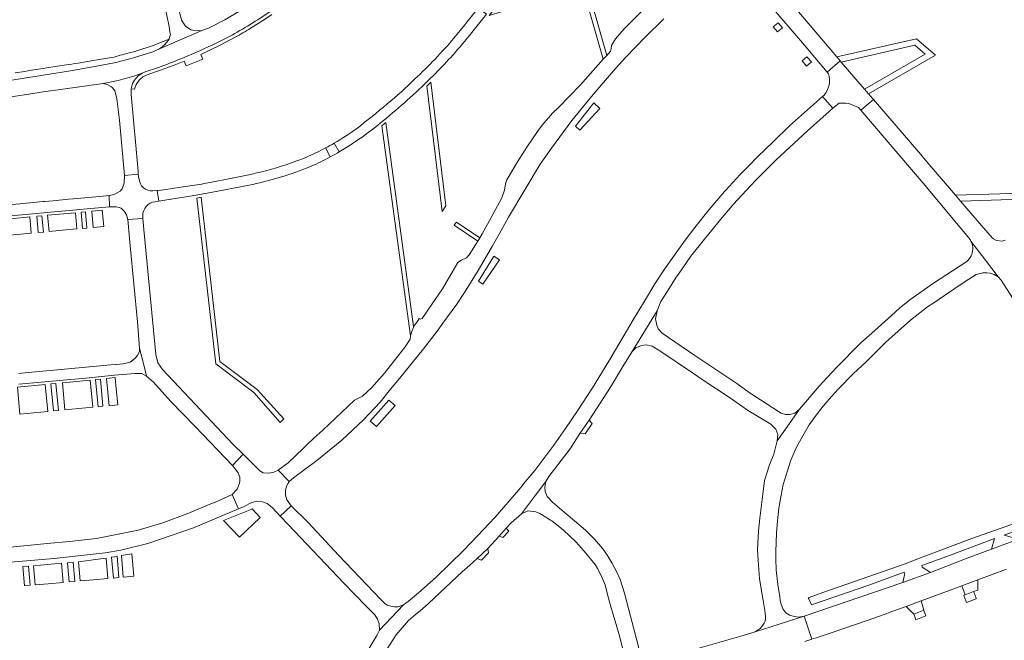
# Model space of a CAD drawing. Extents: x 148869 to 161638, y 453607 to 469810.
# Tile 125 of 256: x 152910 to 153240, y 462040 to 462248. Entities that reach past the tile are written whole.
import ezdxf

# ---------------------------------------------------------------- set-up
doc = ezdxf.new("R2010")
doc.units = 0
for name, color, linetype, lineweight in [('B-RO-VH-VERHARDING_ASFALT-GV', 251, 'CONTINUOUS', 18), ('B-RO-VH-VERHARDING_FUNDERING_ZAND-GV', 251, 'CONTINUOUS', 18), ('B-RO-VH-VERHARDING_STRAATBAKSTEEN-GV', 251, 'CONTINUOUS', 18)]:
    doc.layers.add(name, color=color, linetype=linetype, lineweight=lineweight)

msp = doc.modelspace()

# ---------------------------------------------------------------- linework, layer by layer
at = {"layer": 'B-RO-VH-VERHARDING_ASFALT-GV', "flags": 128}
for points in [[(153151.55, 462264.8), (153151.55, 462264.79), (153172.34, 462240.58), (153180.57, 462230.75), (153184.95, 462234.51), (153183.79, 462235.86), (153181.84, 462238.14), (153167.11, 462255.51), (153165.79, 462257.06), (153165.54, 462257.36), (153160.32, 462263.52), (153130.43, 462298.68), (153125.84, 462303.79), (153125.05, 462304.8), (153121.5, 462308.74), (153116.57, 462314.14)], [(153003.17, 462265.24), (153000, 462262.65), (152999.3, 462262.08), (152997.11, 462260.28), (152990.06, 462255.27), (152982.88, 462250.78), (152978.69, 462248.27), (152973.24, 462245.47), (152971.02, 462244.67), (152971.02, 462244.67), (152956.82, 462238.59), (152954.6, 462237.59), (152948.08, 462235.55), (152942.24, 462234.05), (152936.95, 462232.96), (152927.08, 462231.26), (152893.83, 462225.97), (152893.6, 462225.94), (152889.15, 462225.32), (152889.91, 462219.87), (152913.05, 462223.4), (152917.91, 462224.15), (152923.7, 462224.97), (152937.95, 462226.99)], [(152957.51, 462258.05), (152959.63, 462248.15), (152959.95, 462246.64), (152960.31, 462244.41), (152960.44, 462243.66), (152960.48, 462243.42), (152960.29, 462242.82), (152960.09, 462241.85), (152959.42, 462240.96), (152958.31, 462239.68), (152956.82, 462238.59), (152971.02, 462244.67), (152969.33, 462244.57), (152967.38, 462244.97), (152965.52, 462246.19), (152964.21, 462248.22), (152962.93, 462253.74)], [(153120, 462252.71), (153112.53, 462245.25), (153109.63, 462241.88), (153108.31, 462239.65), (153108.22, 462238.67), (153107.96, 462237.83), (153106.68, 462236.39), (153105.5, 462235.06), (153097.9, 462226.52), (153090.55, 462218.92), (153088.48, 462217), (153085.08, 462213), (153083.54, 462210.87), (153079.87, 462205.6), (153076.77, 462200.66), (153073.26, 462194.72), (153072.77, 462193.31), (153072.45, 462191.26), (153071.6, 462188.69), (153067.82, 462181.87), (153066.21, 462178.88), (153064.98, 462176.6), (153064.13, 462175.21), (153063.48, 462174.16), (153060.62, 462169.51), (153059.67, 462168.51), (153058.05, 462167.82), (153056.82, 462167.02), (153055.19, 462164.36), (153051.64, 462158.2), (153046.73, 462151.06), (153044.83, 462148.19), (153044.32, 462147.99), (153043.86, 462148.25), (153043.15, 462147.16), (153042.69, 462146.55), (153041.97, 462145.55), (153041.96, 462145.22), (153041.37, 462143.84), (153040.92, 462142.47), (153040.87, 462141.29), (153039.13, 462138.68), (153036.73, 462135.64), (153032.2, 462129.89), (153027.95, 462125.11), (153024.83, 462122.24), (153022.14, 462120.81), (153011.58, 462110.8), (153008.51, 462108.09), (153006.26, 462105.92), (153004.93, 462104.64), (153000, 462099.89), (152996.63, 462097.38), (153000.3, 462093.57), (153001.74, 462094.87), (153009.58, 462100.64), (153017.94, 462107.5), (153025.19, 462114.31), (153030.76, 462120.16), (153034.27, 462124.54), (153037.3, 462128.12), (153045.34, 462138.09), (153049.9, 462143.93), (153051.82, 462146.71), (153056.48, 462153.03), (153059.01, 462156.91), (153063.64, 462164.25), (153068.45, 462172.55), (153070.65, 462176.49), (153073.83, 462182.19), (153079.2, 462191.34), (153084.4, 462199.9), (153088.14, 462205.32), (153094.95, 462214.56), (153102.11, 462223.3), (153108.92, 462231.19), (153112.82, 462235.61), (153116.36, 462239.17), (153119.54, 462242.54), (153125.84, 462248.59)], [(153061.45, 462244.05), (153066.38, 462250.2), (153063.67, 462252.31), (153063.18, 462251.7), (153059.77, 462247.47), (153059.1, 462246.64), (153055.5, 462242.19)], [(152987.39, 462245.47), (152990.44, 462247.38)], [(152893.83, 462225.97), (152927.08, 462231.26), (152936.95, 462232.96), (152942.24, 462234.05), (152948.08, 462235.55), (152954.6, 462237.59), (152956.82, 462238.59), (152958.31, 462239.68), (152959.42, 462240.96), (152960.09, 462241.85), (152956.07, 462240.24), (152955.09, 462239.85), (152948.59, 462237.71), (152946.67, 462237.28), (152944.37, 462236.61), (152943.67, 462236.41), (152941.69, 462235.84), (152940.7, 462235.66), (152938.73, 462235.32), (152936.61, 462234.95), (152934.09, 462234.51), (152932.21, 462234.22), (152929.62, 462233.81), (152928.43, 462233.63), (152927.5, 462233.48), (152926.32, 462233.3), (152923.41, 462232.85), (152921.92, 462232.61), (152919.12, 462232.18), (152917.83, 462231.98), (152914.7, 462231.49), (152913.97, 462231.38), (152912.73, 462231.19), (152911.71, 462231.03), (152908.53, 462230.55)], [(152962.35, 462233.37), (152965.12, 462234.49), (152965.78, 462232.9), (152971.36, 462235.14), (152970.67, 462236.73), (152976.94, 462239.75), (152982.2, 462242.5)], [(152955.53, 462231.99), (152952.68, 462231.08)], [(152952.68, 462231.08), (152955.53, 462231.99)], [(153178.96, 462222.58), (153182.44, 462218.65), (153184.56, 462220.34), (153185.85, 462220.42), (153186.91, 462220.32), (153187.8, 462220.22), (153191, 462218.94), (153191.81, 462217.99), (153196.02, 462221.61), (153194.38, 462223.53), (153193.05, 462225.07), (153190.16, 462228.44), (153185.27, 462234.15), (153184.95, 462234.51), (153180.57, 462230.75), (153181.01, 462230.23)], [(152947.37, 462225.22), (152948.51, 462225.04), (152949.08, 462226.63), (152949.98, 462228.07), (152951.24, 462229.19), (152952.74, 462229.92), (152955.56, 462230.84), (152957.46, 462231.49)], [(152937.95, 462226.99), (152939.3, 462226.6), (152940.78, 462225.86), (152941.85, 462224.58), (152942.57, 462221.85), (152943.48, 462214.68), (152945.15, 462196.15), (152949.74, 462196.59), (152949.65, 462197.61), (152947.38, 462223.23)], [(153182.44, 462218.65), (153178.96, 462222.58), (153167.95, 462212.78), (153162.4, 462207.3), (153157.33, 462202.51), (153154.07, 462199.14), (153151.35, 462196.46), (153145.21, 462189.73), (153144.91, 462189.37), (153141.03, 462184.71), (153136.2, 462178.69), (153132.93, 462174.46), (153126.03, 462164.76), (153122.82, 462159.89), (153119.35, 462154.03), (153115.53, 462147.79), (153107.36, 462133.94), (153101.94, 462124.99), (153096.85, 462117.29), (153092.83, 462111.4), (153088.93, 462105.79), (153085.29, 462100.84), (153082.57, 462097.34), (153078.84, 462092.8), (153078.32, 462092.17), (153077.23, 462090.84), (153069.32, 462081.69), (153063.46, 462075.56), (153058.67, 462070.46), (153049.49, 462061.59), (153043.6, 462056.34), (153040.12, 462053.38), (153038.65, 462052.25), (153030.52, 462043.74), (153029.64, 462041.96), (153023.99, 462032.48)], [(153179.49, 462223.05), (153178.96, 462222.58)], [(153240.19, 462174.44), (153239.17, 462174.14), (153237.23, 462174.38), (153236.3, 462174.86), (153235.78, 462175.3), (153225.24, 462187.58), (153223.56, 462189.53), (153213.39, 462201.38), (153211.9, 462203.12), (153196.02, 462221.61), (153191.81, 462217.99), (153212.7, 462193.61), (153227.94, 462175.38)], [(153031.11, 462034.38), (153036.16, 462042.18), (153040.3, 462047.06), (153042.63, 462048.99), (153044.14, 462050.24), (153046.84, 462052.65), (153047.06, 462052.85), (153058.27, 462063.36), (153060.77, 462065.56), (153063.27, 462067.85), (153066.84, 462071.13), (153070.63, 462075.33), (153072.99, 462077.95), (153074.67, 462079.79), (153078.11, 462082.78), (153082.49, 462088.56), (153086.27, 462093.57), (153087.25, 462095.3), (153094.41, 462104.55), (153097.7, 462109.64), (153100.78, 462114.17), (153107.93, 462125.16), (153112.07, 462132.09), (153115.19, 462137.14), (153123.54, 462150.83), (153124.84, 462153.94), (153127.05, 462157.42), (153130, 462162.08), (153130.69, 462163.05), (153134.92, 462169.06), (153139.46, 462174.85), (153145.37, 462182.02), (153148.71, 462185.92), (153149.11, 462186.38), (153154.93, 462192.79), (153156.68, 462194.56), (153159.22, 462197.12), (153163.3, 462201.24), (153173.96, 462211.06), (153181.17, 462217.62), (153182.44, 462218.65)], [(153017.09, 462204.06), (153015.36, 462206.99)], [(153015.36, 462206.99), (153017.09, 462204.06)], [(153012.44, 462201.52), (153014.06, 462202.38), (153012.48, 462205.36)], [(153012.48, 462205.36), (153014.06, 462202.38)], [(153002.54, 462200.89), (152999.24, 462199.75)], [(152945.15, 462196.15), (152945.02, 462193.55), (152944.39, 462191.64), (152943.65, 462190.9), (152941.87, 462189.91), (152940.05, 462189.44), (152939.93, 462189.43), (152940.11, 462185.59), (152942.28, 462185.69), (152943.35, 462185.45), (152944.02, 462185.15), (152945, 462184.19), (152945.82, 462182.91), (152946.27, 462181.41), (152951.29, 462181.72), (152951.22, 462182.68)], [(152950.02, 462195.04), (152949.88, 462195.04), (152949.74, 462196.59), (152945.15, 462196.15)], [(152986.18, 462196.29), (152980.67, 462195.18), (152973.83, 462193.82)], [(152967.83, 462192.76), (152957.44, 462191.2), (152956.26, 462191.1), (152956.08, 462191.08), (152956.64, 462187.57), (152958.58, 462187.91), (152967.07, 462189.2), (152973.99, 462190.4), (152986.84, 462192.91)], [(152955.37, 462187.35), (152956.64, 462187.57), (152956.08, 462191.08), (152954.59, 462190.95)], [(153193.61, 462133.69), (153200.19, 462140.27), (153208.5, 462147.68), (153214.19, 462152.08), (153216.28, 462153.42), (153219.86, 462155.97), (153226.78, 462160.62), (153230.47, 462162.91), (153232.7, 462163.48), (153234.1, 462163.57), (153235.12, 462163.42), (153236.55, 462163.01), (153237.89, 462162.16), (153233.63, 462167.75), (153228.74, 462174.18)], [(153228.73, 462174.19), (153228.74, 462174.18), (153233.63, 462167.75)], [(153227.36, 462167.37), (153216.13, 462160.03), (153208.24, 462154.46), (153204.82, 462151.68), (153202.09, 462149.24), (153196.56, 462144.2), (153191.81, 462140.12), (153183.54, 462131.74), (153177.88, 462125.58), (153171.27, 462117.85), (153167.16, 462111.93), (153163.85, 462107.18), (153162.7, 462102.75), (153161.19, 462099.2), (153159.57, 462093.99), (153158.82, 462087.57), (153157.99, 462081.33), (153157.52, 462077.04), (153157.25, 462070.68), (153157.45, 462067.24), (153157.91, 462061.01), (153159.11, 462053.69), (153159.71, 462050.41), (153159.86, 462048.49), (153159.93, 462047.59)], [(153233.63, 462167.75), (153237.89, 462162.16), (153238.85, 462161.03), (153249.51, 462144.49)], [(152909.67, 462126.2), (152932.19, 462128.26), (152941.79, 462129.22), (152948.62, 462129.84), (152950.88, 462129.75), (152952.53, 462128.92), (152951.7, 462132.21), (152950.18, 462138.24), (152950.09, 462137.31), (152949.47, 462135.82), (152948.61, 462134.79), (152947.04, 462133.62), (152944.67, 462133.05), (152942.49, 462132.86), (152942.37, 462132.85), (152942.25, 462132.84), (152940.56, 462132.68), (152922.71, 462131.03), (152912.86, 462130.1), (152909.66, 462129.79)], [(153164.83, 462053.89), (153164.67, 462054.95), (153164.02, 462059.09), (153163.41, 462064.06), (153163.32, 462067.58), (153163.35, 462070.18), (153163.35, 462070.18), (153163.59, 462076.27), (153163.88, 462080.45), (153164.36, 462084.62), (153165.1, 462089.03), (153165.86, 462092.55), (153168.39, 462100.76), (153170.13, 462104.94), (153172.42, 462108.94), (153174.51, 462112.6), (153176.55, 462115.36), (153179.24, 462118.86), (153179.86, 462119.66), (153181.21, 462121.2), (153184.2, 462124.58), (153189.41, 462129.8), (153193.61, 462133.69)], [(153086.09, 462090.28), (153085.91, 462091.68), (153086.27, 462093.57), (153082.49, 462088.56), (153078.11, 462082.78), (153080.25, 462083.74), (153082.92, 462083.44), (153084.27, 462082.93), (153086.26, 462081.65), (153086.6, 462081.44), (153087.84, 462080.68), (153088.28, 462080.41), (153092.04, 462077.38), (153096.48, 462073.3), (153099.16, 462070.29), (153102.78, 462065.84), (153103.55, 462064.47), (153104.88, 462062.13), (153106.13, 462058.95), (153106.9, 462055.74), (153108, 462052.04), (153111.01, 462041.92), (153112.25, 462036.92)], [(153118.47, 462035.95), (153117.65, 462036.81), (153117.17, 462038.65), (153112.65, 462056.14), (153111.2, 462060.82), (153109.95, 462063.42), (153108.39, 462066.38), (153106.72, 462069.16), (153105.35, 462071.1), (153102.58, 462074.32), (153099.54, 462077.26), (153095.93, 462080.4), (153092.42, 462083.3), (153088.48, 462086.67), (153086.75, 462088.62), (153086.09, 462090.28)], [(153242.62, 462079.35), (153229.02, 462074.47), (153211.52, 462067.92), (153206.68, 462066.04), (153179.48, 462056.54), (153174.21, 462054.68), (153174.4, 462054.26), (153175.18, 462052.51), (153175.26, 462052.33), (153194.56, 462058.88), (153206.38, 462063.2), (153206.62, 462062.77), (153205.95, 462059.74), (153215.2, 462063.16), (153212.34, 462064.91), (153212.22, 462065.5), (153220.69, 462068.51), (153236.63, 462074.47), (153235.66, 462070.94), (153244.68, 462074.29), (153239.88, 462075.67), (153243.46, 462077.01)], [(153244.68, 462074.29), (153235.66, 462070.94), (153227.43, 462067.89), (153215.2, 462063.16)], [(153207.01, 462051.71), (153212.02, 462053.58), (153218.76, 462056.12), (153225.67, 462058.66), (153231.03, 462060.68), (153240.67, 462064.27)], [(153215.2, 462063.16), (153205.95, 462059.74), (153172.82, 462048.46), (153175.44, 462040.78), (153175.94, 462040.95)], [(153156.06, 462043.17), (153172.82, 462048.46), (153171.1, 462048.14), (153169.59, 462048.33), (153167.97, 462048.83), (153166.7, 462049.64), (153165.74, 462050.96), (153165.58, 462051.27)], [(153173.11, 462040.01), (153175.44, 462040.78), (153172.82, 462048.46), (153156.06, 462043.17), (153151.66, 462041.83), (153134.46, 462036.84)]]:
    msp.add_lwpolyline(points, dxfattribs=at)
at = {"layer": 'B-RO-VH-VERHARDING_ASFALT-GV'}
for points in [[(152994.77, 462251.68, -0.024888), (152981.16, 462243.21)], [(152981.16, 462243.21, 0.024888), (152994.77, 462251.68)], [(152990.44, 462247.38, 0.013074), (152994.49, 462250.05)], [(152982.2, 462242.5, 0.015898), (152987.39, 462245.47)], [(152981.16, 462243.21, -0.015526), (152970.39, 462237.96)], [(152970.39, 462237.96, 0.015526), (152981.16, 462243.21)], [(153055.5, 462242.19, -0.028938), (153042.45, 462228.5)], [(153055.12, 462236.47, 0.013791), (153061.45, 462244.05)], [(152970.39, 462237.96, -0.017903), (152955.53, 462231.99)], [(152955.53, 462231.99, 0.017903), (152970.39, 462237.96)], [(153049.42, 462230.48, 0.007868), (153055.12, 462236.47)], [(152957.46, 462231.49, 0.008161), (152962.35, 462233.37)], [(152937.95, 462226.99, 0.05022), (152951.07, 462230.41)], [(152951.07, 462230.41, -0.05022), (152937.95, 462226.99)], [(152951.07, 462230.41, 0.154937), (152947.85, 462227)], [(152947.85, 462227, -0.154937), (152951.07, 462230.41)], [(152952.68, 462231.08, 0.056492), (152951.07, 462230.41)], [(152951.07, 462230.41, -0.056492), (152952.68, 462231.08)], [(153033.87, 462216.25, 0.026057), (153049.42, 462230.48)], [(153181.01, 462230.23, -0.263126), (153179.49, 462223.05)], [(152947.85, 462227, 0.064755), (152947.37, 462225.22)], [(152947.37, 462225.22, -0.064755), (152947.85, 462227)], [(153042.45, 462228.5, -0.021196), (153033.14, 462220.12)], [(152947.38, 462223.23, -0.069452), (152947.37, 462225.22)], [(153033.14, 462220.12, -0.013354), (153022.85, 462211.82)], [(153017.09, 462204.06, 0.044737), (153033.87, 462216.25)], [(153022.85, 462211.82, -0.022564), (153015.36, 462206.99)], [(153015.36, 462206.99, -0.012453), (153012.48, 462205.36)], [(153012.48, 462205.36, -0.036918), (153002.54, 462200.89)], [(153014.06, 462202.38, 0.01162), (153017.09, 462204.06)], [(152999.24, 462199.75, -0.032233), (152986.18, 462196.29)], [(153006.06, 462198.56, 0.026901), (153012.44, 462201.52)], [(152986.84, 462192.91, 0.041089), (153006.06, 462198.56)], [(152954.59, 462190.95, -0.423628), (152950.02, 462195.04)], [(152971.01, 462193.28, -0.006317), (152967.83, 462192.76)], [(152973.83, 462193.82, -0.005666), (152971.01, 462193.28)], [(152951.22, 462182.68, -0.373697), (152955.37, 462187.35)], [(153227.94, 462175.38, -0.06409), (153228.73, 462174.19)], [(153228.74, 462174.18, -0.126922), (153229.32, 462171.42)], [(153229.32, 462171.42, -0.20778), (153227.36, 462167.37)], [(153165.58, 462051.27, -0.079195), (153164.83, 462053.89)], [(153191.7, 462046.27, 0.001267), (153207.01, 462051.71)], [(153159.93, 462047.59, -0.267512), (153156.06, 462043.17)], [(153175.94, 462040.95, 0.007567), (153191.7, 462046.27)]]:
    msp.add_lwpolyline(points, format="xyb", dxfattribs=at)
at = {"layer": 'B-RO-VH-VERHARDING_ASFALT-GV', "flags": 128}
for points in [[(152885.94, 462180.82), (152888.38, 462181.04), (152889.59, 462181.16), (152906.98, 462182.62), (152937.56, 462185.47), (152940.11, 462185.59), (152939.93, 462189.43), (152937.94, 462189.24), (152928.06, 462188.33), (152926.38, 462188.17), (152921.17, 462187.69), (152918.3, 462187.43), (152917.76, 462187.38), (152910.16, 462186.66), (152908.68, 462186.52), (152901.11, 462185.81), (152897.87, 462185.5), (152897.86, 462185.53), (152897.74, 462185.49), (152888.92, 462184.66), (152887.95, 462184.52), (152885.53, 462184.33)], [(152950.18, 462138.24), (152951.7, 462132.21), (152952.53, 462128.92), (152954.8, 462126.93), (152960.66, 462120.44), (152968.79, 462112.01), (152981.25, 462098.99), (152984.92, 462102.72), (152981.56, 462106.02), (152957.89, 462131.15), (152956.33, 462133.37), (152955.57, 462136.16), (152951.55, 462178.05), (152951.29, 462181.72), (152946.27, 462181.41), (152946.98, 462172.54), (152949.46, 462147.15), (152950.18, 462138.25)], [(153171.27, 462117.85), (153169.67, 462116.55), (153168.08, 462116.07), (153166.56, 462116.06), (153165.19, 462116.47), (153164.22, 462117.02), (153154.46, 462123.47), (153150.3, 462126.42), (153136.18, 462135.84), (153125.25, 462143.31), (153123.87, 462144.73), (153123.46, 462145.99), (153123.04, 462148.12), (153123.54, 462150.83), (153115.19, 462137.14), (153116.45, 462138.4), (153118.34, 462139.13), (153119.84, 462139.38), (153121.87, 462138.93), (153124.52, 462137.35), (153135.74, 462129.82), (153138.64, 462127.77), (153148.12, 462121.56), (153153.87, 462117.55), (153161.62, 462112.8), (153163.31, 462111.09), (153163.99, 462109.35), (153163.85, 462107.18), (153167.16, 462111.93)], [(152999.53, 462087.49), (152999.04, 462089.08), (152999.05, 462090.56), (152999.39, 462092.05), (153000, 462093.06), (153000.3, 462093.57), (152996.63, 462097.38), (152995.17, 462096.73), (152993.49, 462096.4), (152991.6, 462096.55), (152990.5, 462097.22), (152984.92, 462102.72), (152981.25, 462098.99), (152983.2, 462096.46), (152983.72, 462095.08), (152983.77, 462093.64), (152983.68, 462093.01), (152982.85, 462091.04), (152981.23, 462089.28), (152983.29, 462084.4), (152984.74, 462085.01), (152987.75, 462086.53), (152989.49, 462086.97), (152991.3, 462086.84), (152992.93, 462086.29), (152994.58, 462084.9), (152997.33, 462082.01), (153001, 462085.49), (153000, 462086.85)], [(152919.24, 462072.82), (152899.98, 462070.99), (152900.22, 462066), (152921.52, 462067.84), (152938.62, 462069.66), (152943.89, 462070.6), (152952.95, 462072.78), (152968.27, 462078.05), (152983.29, 462084.4), (152981.23, 462089.28), (152976.57, 462087.17), (152973.45, 462085.86), (152966.31, 462082.86), (152957.95, 462079.72), (152949.71, 462077.26), (152935.77, 462074.46), (152926.65, 462073.52)], [(153038.65, 462052.25), (153036.83, 462051.61), (153035.62, 462051.63), (153034.85, 462051.74), (153033.18, 462052.16), (153032.31, 462052.74), (153030.92, 462054.2), (153016.98, 462068.82), (153006.63, 462079.89), (153001, 462085.49), (152997.33, 462082.01), (153000, 462079.19), (153018.61, 462059.59), (153025.95, 462051.99), (153028.96, 462048.98), (153029.91, 462047.53), (153030.42, 462045.9), (153030.52, 462043.74)], [(153229.62, 462056.72), (153230.98, 462057.24), (153231.03, 462060.68), (153225.67, 462058.66), (153226.77, 462055.65)], [(153212.02, 462053.58), (153207.01, 462051.71), (153209.6, 462049.16), (153212.9, 462050.49)]]:
    msp.add_lwpolyline(points, close=True, dxfattribs=at)
at = {"layer": 'B-RO-VH-VERHARDING_FUNDERING_ZAND-GV', "flags": 128}
for points in [[(153094.24, 462280.16), (153093.03, 462278.94), (153098.15, 462260.91), (153068.99, 462251.84), (153067.3, 462249.74), (153098.56, 462259.47), (153105.5, 462235.06), (153106.68, 462236.39), (153099.99, 462259.92), (153125.88, 462267.98), (153128.19, 462260.5), (153129.44, 462261.54), (153117.72, 462299.51)], [(153046.43, 462226.13), (153051.52, 462184.1)], [(153051.52, 462184.1), (153052.8, 462186), (153047.79, 462227.44)], [(153031.34, 462212.82), (153040.92, 462142.47)], [(153040.92, 462142.47), (153041.37, 462143.84), (153041.96, 462145.22), (153041.97, 462145.55), (153032.69, 462213.93)], [(153286.63, 462191.5), (153223.56, 462189.53), (153225.24, 462187.58), (153286.77, 462189.5)]]:
    msp.add_lwpolyline(points, dxfattribs=at)
for points in [[(153184.95, 462234.51), (153185.27, 462234.15), (153209.96, 462239.8), (153213.42, 462236.77), (153193.05, 462225.07), (153194.38, 462223.53), (153216.83, 462236.42), (153210.51, 462241.98), (153183.79, 462235.86)], [(152997.25, 462113.38), (152998.47, 462114.56), (152989.58, 462124.43), (152977.1, 462133.81), (152970.8, 462188.83), (152969.32, 462188.57), (152975.68, 462133), (152988.47, 462123.38)], [(153064.13, 462175.21), (153056.31, 462180.49), (153055.62, 462179.47), (153063.48, 462174.16)]]:
    msp.add_lwpolyline(points, close=True, dxfattribs=at)
at = {"layer": 'B-RO-VH-VERHARDING_FUNDERING_ZAND-GV'}
for points in [[(153047.79, 462227.44, -0.002617), (153046.43, 462226.13)], [(153032.69, 462213.93, -0.004453), (153031.34, 462212.82)]]:
    msp.add_lwpolyline(points, format="xyb", dxfattribs=at)
at = {"layer": 'B-RO-VH-VERHARDING_STRAATBAKSTEEN-GV', "flags": 128}
for points in [[(153163.92, 462244.22), (153165.54, 462245.56), (153164.11, 462247.28), (153162.48, 462245.9)], [(153172.16, 462234.55), (153173.66, 462232.8), (153175.25, 462234.17), (153173.75, 462235.91)], [(153102.34, 462220.44), (153096.24, 462212.72), (153097.7, 462211.37), (153104.36, 462218.57)], [(152915.7, 462182.47), (152916.21, 462177.02), (152918, 462177.18), (152917.42, 462182.62)], [(152919.83, 462177.35), (152924.36, 462177.77), (152929.19, 462178.22), (152928.68, 462183.65), (152919.33, 462182.8)], [(152931.07, 462178.4), (152932.55, 462178.53), (152932.05, 462183.96), (152930.57, 462183.82)], [(152938.2, 462179.05), (152937.66, 462184.47), (152934.12, 462184.15), (152934.62, 462178.72)], [(152913.37, 462182.25), (152907.07, 462181.62), (152904.56, 462181.45), (152905.06, 462175.99), (152909.29, 462176.38), (152913.87, 462176.8)], [(153068.89, 462169.15), (153068.75, 462168.86), (153063.72, 462160.76), (153065.23, 462159.74), (153070.75, 462167.9)], [(152921.29, 462117.25), (152922.95, 462117.41), (152922.11, 462126.44), (152920.45, 462126.28)], [(152934.51, 462118.48), (152933.66, 462127.58), (152924.29, 462126.66), (152925.13, 462117.61), (152929.81, 462118.05)], [(152937.05, 462127.92), (152935.42, 462127.76), (152936.27, 462118.65), (152937.9, 462118.8)], [(152942.86, 462119.26), (152942.21, 462125.72), (152941.94, 462128.4), (152939.1, 462128.12), (152939.94, 462118.99)], [(152914.75, 462116.65), (152919.4, 462117.08), (152918.56, 462126.09), (152909.28, 462125.18), (152910.06, 462116.21)], [(153027.38, 462113.85), (153029.4, 462112.13), (153029.48, 462112.06), (153029.56, 462111.99), (153035.77, 462119.11), (153033.68, 462120.89)], [(153097.7, 462109.64), (153098.42, 462109.78), (153099.42, 462109.56), (153101.8, 462113), (153100.78, 462114.17)], [(152983.63, 462074.97), (152990.51, 462081.45), (152990.58, 462081.57), (152987.84, 462084.47), (152987.23, 462084.15), (152978.32, 462080.54), (152978.43, 462080.42)], [(153073.86, 462076.98), (153072.99, 462077.95), (153070.63, 462075.33), (153071.91, 462074.87)], [(153064.78, 462067.23), (153067.07, 462069.73), (153066.84, 462071.13), (153063.27, 462067.85)], [(152930.29, 462060.3), (152934.69, 462060.68), (152939.52, 462061.09), (152938.93, 462067.96), (152936.31, 462067.57), (152929.73, 462066.74)], [(152942.65, 462068.54), (152941.89, 462068.4), (152940.79, 462068.24), (152941.39, 462061.26), (152943.26, 462061.42)], [(152948.3, 462061.85), (152947.58, 462069.4), (152944.08, 462068.79), (152944.7, 462061.54)], [(152911.56, 462058.68), (152913.55, 462058.85), (152913, 462065.25), (152911, 462065.1)], [(152923.97, 462066.19), (152914.66, 462065.38), (152915.21, 462058.99), (152919.58, 462059.37), (152924.52, 462059.8)], [(152926.57, 462059.98), (152928.51, 462060.14), (152927.95, 462066.53), (152926.02, 462066.36)], [(153227.06, 462053.59), (153227.24, 462053.12), (153230.5, 462054.27), (153230.43, 462054.47), (153229.78, 462056.26), (153229.62, 462056.72), (153226.77, 462055.65), (153226.34, 462055.48), (153226.39, 462055.36)], [(153210.28, 462047.27), (153213.61, 462048.57), (153212.93, 462050.35), (153212.9, 462050.49), (153209.6, 462049.16), (153209.67, 462048.94)]]:
    msp.add_lwpolyline(points, close=True, dxfattribs=at)

doc.saveas('drawing.dxf')
